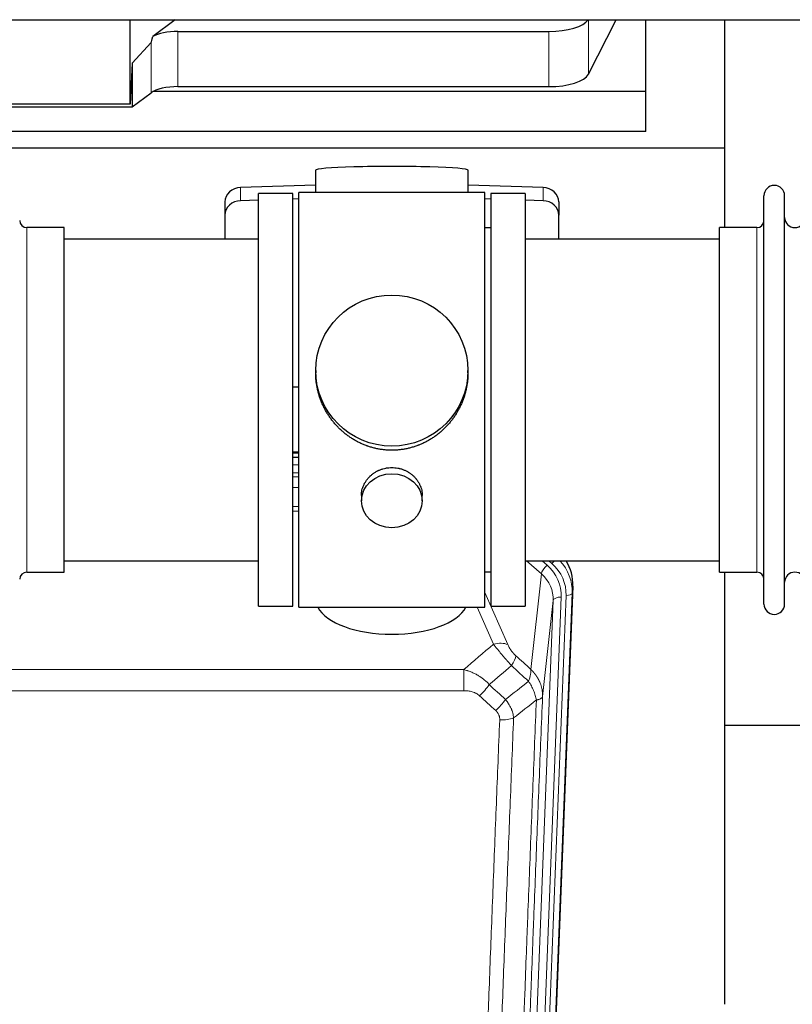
# Model space of a CAD drawing. Header units: inches. Extents: x 0 to 23760, y -13 to 16800.
# Tile 27 of 217: x 4750 to 5132, y 6473 to 6959. Entities that reach past the tile are written whole.
import ezdxf

# ---------------------------------------------------------------- set-up
doc = ezdxf.new("R2010")
doc.units = ezdxf.units.IN
doc.layers.add('254', color=7, linetype='Continuous', true_color=0xffffff)

msp = doc.modelspace()

# ---------------------------------------------------------------- linework, layer by layer
at = {"layer": '254', "color": 2, "linetype": 'Continuous', "lineweight": 25}
for p, q in [((4207.817, 6959.418), (6633.31, 6959.418)), ((4804.653, 6917.662), (4804.653, 6959.418)), ((4826.952, 6959.419), (4815.788, 6951.035)), ((5031.291, 6932.528), (5044.973, 6959.419)), ((5059.685, 6923.988), (5059.685, 6959.419)), ((5098.685, 6895.874), (5098.685, 6959.418)), ((4828.269, 6953.591), (5011.659, 6953.591)), ((4814.952, 6948.129), (4805.634, 6937.983)), ((4805.634, 6937.983), (4804.653, 6917.662)), ((4805.634, 6937.983), (4805.634, 6916.359)), ((4828.269, 6926.337), (5011.659, 6926.337)), ((4805.634, 6916.359), (4814.952, 6923.238)), ((5059.685, 6923.988), (4816.17, 6923.988)), ((5059.685, 6904.185), (5059.685, 6923.988)), ((4713.698, 6916.359), (4805.634, 6916.359)), ((4804.653, 6917.662), (4714.618, 6917.662)), ((5059.685, 6904.185), (4629.685, 6904.185)), ((5098.685, 6895.874), (4610.685, 6895.874)), ((5098.685, 6856.674), (5098.685, 6895.874)), ((4896.36, 6885.018), (4896.36, 6873.955)), ((4971.689, 6873.955), (4971.689, 6885.018)), ((4896.361, 6877.591), (4859.245, 6876.442)), ((5008.804, 6876.442), (4971.687, 6877.591)), ((4885.024, 6873.525), (4868.024, 6873.525)), ((4868.024, 6669.525), (4868.024, 6873.525)), ((4885.024, 6669.525), (4885.024, 6873.525)), ((4932.735, 6873.955), (4888.024, 6873.955)), ((4888.024, 6669.095), (4888.024, 6873.955)), ((4980.024, 6873.955), (4932.735, 6873.955)), ((4980.024, 6669.095), (4980.024, 6873.955)), ((5000.024, 6873.525), (4983.024, 6873.525)), ((4983.024, 6873.525), (4983.024, 6669.525)), ((5000.024, 6873.525), (5000.024, 6669.525)), ((5118.024, 6861.024), (5118.024, 6872.425)), ((5128.224, 6861.024), (5128.224, 6872.425)), ((4851.524, 6869.35), (4851.524, 6862.885)), ((4868.025, 6870.249), (4859.245, 6869.977)), ((4888.025, 6870.869), (4885.025, 6870.776)), ((4983.024, 6870.776), (4980.024, 6870.869)), ((5008.804, 6869.977), (5000.024, 6870.249)), ((5016.524, 6869.35), (5016.524, 6862.885)), ((4851.524, 6862.885), (4851.524, 6851.024)), ((5016.524, 6851.024), (5016.524, 6862.885)), ((4772.024, 6856.675), (4753.524, 6856.675)), ((4772.024, 6686.375), (4772.024, 6856.675)), ((4983.024, 6856.525), (4980.024, 6856.525)), ((5114.524, 6856.675), (5096.024, 6856.675)), ((5096.024, 6847.054), (5096.024, 6856.675)), ((5118.024, 6670.625), (5118.024, 6861.024)), ((5128.224, 6670.625), (5128.224, 6861.024)), ((4868.024, 6851.025), (4772.024, 6851.025)), ((5096.024, 6851.025), (5000.024, 6851.025)), ((5096.024, 6686.375), (5096.024, 6847.054)), ((4896.385, 6786.013), (4896.385, 6784.876)), ((4971.664, 6784.875), (4971.664, 6786.013)), ((4885.025, 6778.014), (4888.025, 6777.921)), ((4888.023, 6745.643), (4885.024, 6745.643)), ((4885.022, 6743.139), (4888.021, 6743.139)), ((4918.977, 6724.24), (4918.977, 6721.656)), ((4949.072, 6721.656), (4949.072, 6724.229)), ((4772.024, 6692.025), (4868.024, 6692.025)), ((5000.024, 6692.025), (5096.024, 6692.025)), ((4753.524, 6686.375), (4772.024, 6686.375)), ((4980.024, 6686.525), (4983.024, 6686.525)), ((5096.024, 6686.375), (5114.524, 6686.375)), ((5098.685, 6472.806), (5098.685, 6686.37)), ((5023.546, 6679.522), (5010.429, 6346.321)), ((4868.024, 6669.525), (4885.024, 6669.525)), ((4888.024, 6669.095), (4980.024, 6669.095)), ((4983.024, 6669.525), (5000.024, 6669.525)), ((5170.718, 6610.65), (5098.737, 6610.65))]:
    msp.add_line(p, q, dxfattribs=at)
at = {"layer": '254', "color": 110, "linetype": 'Continuous', "lineweight": 13}
for p, q in [((5031.291, 6959.418), (5031.291, 6932.528)), ((4828.269, 6953.591), (4828.269, 6926.337)), ((5011.659, 6953.591), (5011.659, 6926.337)), ((4814.952, 6948.129), (4814.952, 6923.238)), ((4859.245, 6876.442), (4859.245, 6869.977)), ((5008.804, 6876.442), (5008.804, 6869.977)), ((4753.524, 6686.375), (4753.524, 6856.675)), ((5114.524, 6847.054), (5114.524, 6856.675)), ((5114.524, 6686.375), (5114.524, 6847.054)), ((4888.023, 6745.253), (4885.024, 6745.253)), ((4885.022, 6739.501), (4888.023, 6739.501)), ((4888.023, 6735.531), (4885.022, 6735.531)), ((4885.023, 6733.44), (4888.022, 6733.44)), ((4888.022, 6728.146), (4885.023, 6728.146)), ((4885.024, 6718.888), (4888.023, 6718.888)), ((4888.023, 6716.444), (4885.024, 6716.444)), ((5007.95, 6685.547), (5000.648, 6692.025)), ((5010.775, 6689.803), (5008.27, 6692.025)), ((5013.167, 6690.639), (5011.604, 6692.025)), ((5002.726, 6638.348), (5007.95, 6685.547)), ((5023.546, 6679.522), (5023.166, 6676.084)), ((4980.024, 6676.277), (4991.299, 6650.598)), ((5000.722, 6340.508), (5013.788, 6672.402)), ((5017.78, 6674.029), (5004.714, 6342.135)), ((5007.061, 6341.842), (5020.172, 6674.864)), ((5013.788, 6672.402), (5008.54, 6624.996)), ((5023.166, 6676.084), (5010.055, 6343.062)), ((4984.237, 6650.748), (4976.182, 6669.095)), ((4736.438, 6638.228), (4969.611, 6638.228)), ((4969.611, 6627.796), (4969.611, 6638.228)), ((4969.611, 6627.796), (4736.438, 6627.796))]:
    msp.add_line(p, q, dxfattribs=at)
at = {"layer": '254', "color": 2, "linetype": 'Continuous', "lineweight": 25}
for centre, radius, start, end in [((5123.124, 6872.425), 5.1, 0, 180), ((5133.224, 6861.675), 5, 180, 0), ((4753.524, 6860.175), 3.5, 180, 270), ((5114.524, 6860.175), 3.5, 270, 0), ((4753.524, 6682.875), 3.5, 90, 180), ((5114.524, 6682.875), 3.5, 0, 90), ((5133.224, 6681.375), 5, 0, 180), ((5123.124, 6670.625), 5.1, 180, 0)]:
    msp.add_arc(centre, radius, start, end, dxfattribs=at)
for centre, major_axis, ratio, start_param, end_param in [((5011.659, 6961.245), (-20, 0), 0.3826834, 1.5707963, 2.9006165), ((4828.269, 7294.361), (-13.469, -346.314), 0.0190642, 0.0224463, 0.1321927), ((4828.269, 6947.851), (15, 0), 0.3826834, 1.5707963, 2.5536377), ((5011.659, 6933.991), (-20, 0), 0.3826834, 1.5707963, 2.9492947), ((4828.269, 6920.597), (15, 0), 0.3826834, 1.5707963, 2.6633841), ((4934.024, 6885.018), (37.664, 0), 0.0504434, 0, 3.1415927), ((4859.524, 6869.35), (8, 0), 0.8870108, 1.6057029, 3.1415927), ((5008.524, 6869.35), (8, 0), 0.8870108, 0, 1.5358897), ((4859.524, 6862.885), (8, 0), 0.8870108, 1.6057029, 3.1415927), ((5008.524, 6862.885), (8, 0), 0.8870108, 0, 1.5358897), ((4996.525, 6680.331), (-27.038, -0.124), 0.8859493, 3.102669, 3.6464193), ((4934.024, 6673.066), (37.64, 0), 0.4617486, 3.372107, 6.0525728)]:
    msp.add_ellipse(centre, major_axis=major_axis, ratio=ratio, start_param=start_param, end_param=end_param, dxfattribs=at)
for centre, major_axis, ratio in [((4934.024, 6786.013), (37.64, 0), 0.9914449), ((4934.024, 6721.656), (-15.048, 0), 0.8870108)]:
    msp.add_ellipse(centre, major_axis=major_axis, ratio=ratio, dxfattribs=at)
at = {"layer": '254', "color": 110, "linetype": 'Continuous', "lineweight": 13}
for centre, major_axis, ratio, start_param, end_param in [((5013.167, 6692.024), (1.991, 2.244), 0.3265056, 4.3596844, 4.9945095), ((4996.153, 6676.968), (27.029, -0.244), 0.8851019, 6.2564288, 6.9740615), ((5010.775, 6687.956), (2.654, 2.992), 0.3265056, 1.2180917, 2.7365282), ((4993.761, 6674.747), (-24.034, -0.11), 0.8859493, 3.102669, 3.9217821), ((4996.153, 6675.583), (-24.034, -0.11), 0.8859493, 3.102669, 3.9217821), ((4993.761, 6672.9), (-20.033, -0.591), 0.8872905, 3.0803315, 3.8994446), ((5017.78, 6672.182), (3.997, -0.157), 0.4614673, 1.5889619, 3.1073983), ((5020.172, 6676.25), (2.998, -0.118), 0.4614673, 4.7305545, 6.248991), ((4984.237, 6644.576), (-9.156, -4.02), 0.5833249, 3.617995, 4.4616661), ((4988.325, 6638.978), (-6.719, -7.407), 0.3029797, 1.994528, 2.7400357), ((4977.369, 6629.591), (-6.736, -7.391), 0.3030979, 1.2497453, 1.9956357), ((4985.378, 6622.298), (6.729, 7.397), 0.3051216, 4.388767, 5.1358022), ((4987.35, 6617.705), (-9.992, 0.404), 0.431453, 1.5882535, 2.3480729)]:
    msp.add_ellipse(centre, major_axis=major_axis, ratio=ratio, start_param=start_param, end_param=end_param, dxfattribs=at)
at = {"layer": '254', "color": 2, "linetype": 'Continuous', "lineweight": 25}
for points, knots in [([(4934.024, 6746.641), (4933.397, 6746.641), (4932.147, 6746.674), (4930.29, 6746.819), (4928.451, 6747.058), (4926.627, 6747.39), (4924.821, 6747.816), (4923.628, 6748.161), (4922.737, 6748.444), (4922.441, 6748.543), (4922.071, 6748.67), (4921.998, 6748.696), (4921.85, 6748.748), (4921.629, 6748.827), (4920.824, 6749.123), (4919.529, 6749.646), (4917.847, 6750.425), (4916.21, 6751.284), (4914.616, 6752.223), (4913.067, 6753.24), (4912.063, 6753.972), (4911.445, 6754.446), (4911.321, 6754.542), (4911.077, 6754.734), (4910.711, 6755.025), (4910.353, 6755.322), (4909.643, 6755.923), (4908.719, 6756.745), (4907.397, 6758.039), (4906.14, 6759.393), (4904.945, 6760.808), (4904.192, 6761.791), (4903.643, 6762.545), (4903.372, 6762.925), (4903.108, 6763.312), (4902.933, 6763.571), (4902.846, 6763.701), (4902.416, 6764.354), (4901.756, 6765.411), (4900.848, 6767.034), (4900.02, 6768.693), (4899.272, 6770.388), (4898.605, 6772.119), (4898.215, 6773.297), (4897.943, 6774.191), (4897.812, 6774.64), (4897.669, 6775.168), (4897.609, 6775.395), (4897.57, 6775.547), (4897.551, 6775.623), (4897.378, 6776.307), (4897.104, 6777.524), (4896.784, 6779.354), (4896.555, 6781.188), (4896.417, 6783.026), (4896.385, 6784.274), (4896.385, 6784.909), (4896.385, 6784.929)], [0, 0, 0, 0, 0.0312188, 0.0624376, 0.0936563, 0.1248751, 0.1560939, 0.1873127, 0.1873127, 0.2029221, 0.2029221, 0.2068244, 0.2068244, 0.2107268, 0.2185315, 0.2497502, 0.280969, 0.3121878, 0.3434066, 0.3746254, 0.4058442, 0.4058442, 0.4136489, 0.4136489, 0.4214535, 0.4370629, 0.4370629, 0.4682817, 0.4995005, 0.5307193, 0.5619381, 0.5931568, 0.5931568, 0.6087662, 0.6165709, 0.6165709, 0.6243756, 0.6243756, 0.6555944, 0.6868132, 0.718032, 0.7492507, 0.7804695, 0.8116883, 0.8116883, 0.8272977, 0.8351024, 0.8390047, 0.8390047, 0.8429071, 0.8429071, 0.8741259, 0.9053447, 0.9365634, 0.9677822, 0.999001, 1, 1, 1, 1]), ([(4971.664, 6784.923), (4971.664, 6784.911), (4971.664, 6784.283), (4971.633, 6783.042), (4971.496, 6781.202), (4971.267, 6779.364), (4971.053, 6778.141), (4970.87, 6777.224), (4970.788, 6776.842), (4970.701, 6776.461), (4970.666, 6776.308), (4970.648, 6776.232), (4970.593, 6776.003), (4970.407, 6775.243), (4970.031, 6773.891), (4969.445, 6772.123), (4968.777, 6770.389), (4968.027, 6768.688), (4967.194, 6767.021), (4966.584, 6765.932), (4966.185, 6765.259), (4966.104, 6765.124), (4965.941, 6764.857), (4965.695, 6764.458), (4965.442, 6764.065), (4964.929, 6763.285), (4964.221, 6762.266), (4963.093, 6760.795), (4961.898, 6759.381), (4960.637, 6758.024), (4959.751, 6757.158), (4959.07, 6756.523), (4958.725, 6756.209), (4958.373, 6755.901), (4958.137, 6755.696), (4958.019, 6755.595), (4957.424, 6755.092), (4956.457, 6754.314), (4954.96, 6753.225), (4953.416, 6752.212), (4951.825, 6751.276), (4950.187, 6750.418), (4949.063, 6749.898), (4948.207, 6749.528), (4947.776, 6749.348), (4947.341, 6749.175), (4947.122, 6749.09), (4947.049, 6749.062), (4946.903, 6749.007), (4946.245, 6748.759), (4944.996, 6748.328), (4943.214, 6747.812), (4941.413, 6747.389), (4939.595, 6747.058), (4937.758, 6746.819), (4936.521, 6746.722), (4935.588, 6746.674), (4935.121, 6746.656), (4934.573, 6746.645), (4934.338, 6746.643), (4934.181, 6746.642), (4934.103, 6746.641), (4934.024, 6746.641)], [0, 0, 0, 0, 0.0006246, 0.0318551, 0.0630856, 0.0943161, 0.1255465, 0.1255465, 0.1411618, 0.1450656, 0.1450656, 0.1489694, 0.1489694, 0.156777, 0.1880075, 0.219238, 0.2504685, 0.2816989, 0.3129294, 0.3441599, 0.3441599, 0.3519675, 0.3519675, 0.3597751, 0.3753904, 0.3753904, 0.4066209, 0.4378513, 0.4690818, 0.5003123, 0.5315428, 0.5315428, 0.547158, 0.5549656, 0.5549656, 0.5627733, 0.5627733, 0.5940037, 0.6252342, 0.6564647, 0.6876952, 0.7189257, 0.7501562, 0.7501562, 0.7657714, 0.773579, 0.773579, 0.7774828, 0.7774828, 0.7813866, 0.8126171, 0.8438476, 0.8750781, 0.9063086, 0.937539, 0.9687695, 0.9687695, 0.9843848, 0.9921924, 0.9960962, 0.9960962, 1, 1, 1, 1]), ([(4918.977, 6724.238), (4918.977, 6724.668), (4919.001, 6725.101), (4919.061, 6725.647), (4919.074, 6725.758), (4919.105, 6725.978), (4919.155, 6726.309), (4919.218, 6726.636), (4919.362, 6727.288), (4919.482, 6727.718), (4919.766, 6728.569), (4919.932, 6728.99), (4920.215, 6729.614), (4920.315, 6729.821), (4920.448, 6730.078), (4920.474, 6730.13), (4920.529, 6730.232), (4920.611, 6730.385), (4920.697, 6730.536), (4920.988, 6731.036), (4921.24, 6731.424), (4921.784, 6732.177), (4922.076, 6732.542), (4922.543, 6733.072), (4922.703, 6733.246), (4922.952, 6733.501), (4923.078, 6733.628), (4923.207, 6733.753), (4923.293, 6733.836), (4923.337, 6733.877), (4923.731, 6734.246), (4924.096, 6734.556), (4924.854, 6735.141), (4925.247, 6735.416), (4926.061, 6735.931), (4926.482, 6736.17), (4927.026, 6736.446), (4927.136, 6736.5), (4927.357, 6736.606), (4927.469, 6736.658), (4927.805, 6736.809), (4928.031, 6736.904), (4928.714, 6737.173), (4929.176, 6737.331), (4930.114, 6737.603), (4930.59, 6737.717), (4931.314, 6737.855), (4931.557, 6737.896), (4931.924, 6737.948), (4932.047, 6737.964), (4932.232, 6737.986), (4932.294, 6737.993), (4932.417, 6738.006), (4932.479, 6738.013), (4933.035, 6738.065), (4933.527, 6738.088), (4934.51, 6738.089), (4935, 6738.066), (4935.978, 6737.975), (4936.465, 6737.906), (4937.073, 6737.791), (4937.194, 6737.766), (4937.437, 6737.715), (4937.799, 6737.633), (4938.156, 6737.538), (4938.863, 6737.334), (4939.325, 6737.177), (4940.231, 6736.821), (4940.675, 6736.622), (4941.327, 6736.292), (4941.542, 6736.177), (4941.86, 6735.997), (4941.966, 6735.935), (4942.176, 6735.81), (4942.279, 6735.746), (4942.793, 6735.423), (4943.187, 6735.147), (4943.945, 6734.563), (4944.308, 6734.255), (4945.002, 6733.607), (4945.333, 6733.267), (4945.688, 6732.866), (4945.727, 6732.821), (4945.804, 6732.731), (4945.919, 6732.596), (4946.181, 6732.277), (4946.394, 6731.997), (4946.804, 6731.431), (4947.056, 6731.044), (4947.519, 6730.251), (4947.729, 6729.844), (4948.013, 6729.22), (4948.103, 6729.01), (4948.229, 6728.691), (4948.269, 6728.584), (4948.347, 6728.37), (4948.385, 6728.263), (4948.564, 6727.728), (4948.684, 6727.297), (4948.876, 6726.431), (4948.949, 6725.996), (4949.022, 6725.339), (4949.041, 6725.12), (4949.059, 6724.79), (4949.066, 6724.625), (4949.07, 6724.46), (4949.072, 6724.349), (4949.072, 6724.294), (4949.072, 6724.236), (4949.072, 6724.234), (4949.072, 6724.231)], [0, 0, 0, 0, 0.0308202, 0.0308202, 0.0386347, 0.0386347, 0.0464491, 0.062078, 0.062078, 0.0933358, 0.0933358, 0.1245936, 0.1245936, 0.1402226, 0.1402226, 0.1441298, 0.1441298, 0.148037, 0.1558515, 0.1558515, 0.1871093, 0.1871093, 0.2183671, 0.2183671, 0.233996, 0.233996, 0.2418105, 0.2457177, 0.2457177, 0.2496249, 0.2496249, 0.2808827, 0.2808827, 0.3121405, 0.3121405, 0.3433983, 0.3433983, 0.3512128, 0.3512128, 0.3590273, 0.3590273, 0.3746562, 0.3746562, 0.405914, 0.405914, 0.4371718, 0.4371718, 0.4528007, 0.4528007, 0.4606152, 0.4606152, 0.4645224, 0.4645224, 0.4684296, 0.4684296, 0.4996874, 0.4996874, 0.5309452, 0.5309452, 0.5622031, 0.5622031, 0.5700175, 0.5700175, 0.577832, 0.5934609, 0.5934609, 0.6247187, 0.6247187, 0.6559765, 0.6559765, 0.6716054, 0.6716054, 0.6794199, 0.6794199, 0.6872343, 0.6872343, 0.7184921, 0.7184921, 0.7497499, 0.7497499, 0.7810078, 0.7810078, 0.784915, 0.784915, 0.7888222, 0.7966367, 0.8122656, 0.8122656, 0.8435234, 0.8435234, 0.8747812, 0.8747812, 0.8904101, 0.8904101, 0.8982246, 0.8982246, 0.906039, 0.906039, 0.9372968, 0.9372968, 0.9685546, 0.9685546, 0.9841835, 0.9841835, 0.991998, 0.9959052, 0.9959052, 0.9998125, 0.9998125, 1, 1, 1, 1])]:
    msp.add_open_spline(points, degree=3, knots=knots, dxfattribs=at)
at = {"layer": '254', "color": 110, "linetype": 'Continuous', "lineweight": 13}
for points in [[(4969.611, 6638.228), (4974.483, 6642.403), (4979.358, 6646.577), (4984.237, 6650.748)], [(4995.386, 6645), (4997.832, 6642.781), (5000.279, 6640.563), (5002.726, 6638.348)], [(4993.133, 6640.168), (4989.482, 6637.039), (4985.833, 6633.909), (4982.187, 6630.777)], [(5001.62, 6632.461), (4998.791, 6635.028), (4995.962, 6637.597), (4993.133, 6640.168)], [(4982.187, 6630.777), (4984.858, 6628.338), (4987.529, 6625.901), (4990.2, 6623.466)], [(4990.2, 6623.466), (4994.009, 6626.46), (4997.815, 6629.458), (5001.62, 6632.461)], [(4985.378, 6618), (4982.708, 6620.438), (4980.038, 6622.878), (4977.369, 6625.321)], [(5005.485, 6623.216), (5001.736, 6620.255), (4997.986, 6617.3), (4994.233, 6614.348)]]:
    msp.add_open_spline(points, degree=3, dxfattribs=at)
for points, knots in [([(4984.237, 6650.748), (4984.559, 6650.347), (4984.89, 6649.938), (4985.567, 6649.105), (4985.914, 6648.681), (4986.448, 6648.032), (4986.628, 6647.813), (4986.902, 6647.483), (4986.994, 6647.372), (4987.132, 6647.205), (4987.179, 6647.149), (4987.271, 6647.037), (4987.318, 6646.982), (4987.736, 6646.479), (4988.487, 6645.581), (4989.252, 6644.675), (4989.831, 6643.994), (4990.025, 6643.766), (4990.317, 6643.424), (4990.414, 6643.309), (4990.561, 6643.138), (4990.61, 6643.081), (4990.708, 6642.966), (4990.757, 6642.909), (4991.197, 6642.396), (4991.587, 6641.944), (4992.362, 6641.049), (4992.748, 6640.606), (4993.133, 6640.168)], [0, 0, 0, 0, 0.125, 0.125, 0.25, 0.25, 0.3125, 0.3125, 0.34375, 0.34375, 0.359375, 0.359375, 0.375, 0.375, 0.5, 0.625, 0.625, 0.6875, 0.6875, 0.71875, 0.71875, 0.734375, 0.734375, 0.75, 0.75, 0.875, 0.875, 1, 1, 1, 1]), ([(4995.386, 6645), (4995.167, 6645.199), (4994.95, 6645.405), (4994.524, 6645.835), (4994.315, 6646.057), (4994.057, 6646.346), (4994.005, 6646.404), (4993.904, 6646.521), (4993.753, 6646.697), (4993.607, 6646.874), (4993.32, 6647.231), (4993.138, 6647.471), (4992.788, 6647.956), (4992.621, 6648.201), (4992.441, 6648.479), (4992.421, 6648.51), (4992.382, 6648.572), (4992.324, 6648.664), (4992.191, 6648.879), (4992.084, 6649.062), (4991.876, 6649.424), (4991.748, 6649.663), (4991.51, 6650.134), (4991.4, 6650.367), (4991.299, 6650.598)], [0, 0, 0, 0, 0.125, 0.125, 0.25, 0.25, 0.28125, 0.28125, 0.3125, 0.375, 0.375, 0.5, 0.5, 0.625, 0.625, 0.640625, 0.640625, 0.65625, 0.6875, 0.75, 0.75, 0.875, 0.875, 1, 1, 1, 1]), ([(4969.611, 6638.228), (4970.208, 6638.076), (4970.876, 6637.882), (4971.54, 6637.662), (4971.687, 6637.612), (4971.761, 6637.587), (4971.981, 6637.511), (4972.128, 6637.458), (4972.565, 6637.298), (4972.855, 6637.187), (4973.717, 6636.837), (4974.282, 6636.585), (4975.395, 6636.04), (4975.942, 6635.747), (4976.748, 6635.277), (4977.147, 6635.034), (4977.541, 6634.779), (4977.737, 6634.65), (4977.802, 6634.606), (4977.932, 6634.518), (4977.996, 6634.474), (4978.575, 6634.075), (4979.072, 6633.703), (4980.027, 6632.926), (4980.486, 6632.52), (4981.365, 6631.675), (4981.786, 6631.235), (4982.187, 6630.777)], [0, 0, 0, 0, 0.125, 0.140625, 0.140625, 0.15625, 0.15625, 0.1875, 0.1875, 0.25, 0.25, 0.375, 0.375, 0.5, 0.5, 0.5625, 0.59375, 0.59375, 0.609375, 0.609375, 0.625, 0.625, 0.75, 0.75, 0.875, 0.875, 1, 1, 1, 1]), ([(5002.726, 6638.348), (5002.772, 6637.975), (5002.781, 6637.564), (5002.74, 6636.899), (5002.718, 6636.669), (5002.655, 6636.195), (5002.615, 6635.951), (5002.519, 6635.45), (5002.462, 6635.193), (5002.333, 6634.669), (5002.261, 6634.402), (5002.101, 6633.86), (5002.014, 6633.584), (5001.827, 6633.027), (5001.726, 6632.745), (5001.62, 6632.461)], [0, 0, 0, 0, 0.25, 0.25, 0.375, 0.375, 0.5, 0.5, 0.625, 0.625, 0.75, 0.75, 0.875, 0.875, 1, 1, 1, 1]), ([(5002.726, 6638.348), (5002.743, 6638.331), (5002.777, 6638.297), (5002.828, 6638.247), (5002.88, 6638.196), (5002.931, 6638.145), (5002.982, 6638.094), (5003.032, 6638.043), (5003.083, 6637.992), (5003.133, 6637.94), (5003.184, 6637.889), (5003.234, 6637.837), (5003.284, 6637.785), (5003.334, 6637.732), (5003.383, 6637.68), (5003.433, 6637.628), (5003.482, 6637.575), (5003.531, 6637.522), (5003.58, 6637.469), (5003.629, 6637.416), (5003.677, 6637.362), (5003.726, 6637.309), (5003.774, 6637.255), (5003.822, 6637.201), (5003.87, 6637.147), (5003.918, 6637.093), (5003.965, 6637.038), (5004.013, 6636.984), (5004.06, 6636.929), (5004.107, 6636.874), (5004.154, 6636.819), (5004.201, 6636.763), (5004.247, 6636.708), (5004.293, 6636.652), (5004.339, 6636.597), (5004.385, 6636.541), (5004.431, 6636.485), (5004.477, 6636.428), (5004.522, 6636.372), (5004.567, 6636.315), (5004.612, 6636.259), (5004.657, 6636.202), (5004.701, 6636.145), (5004.746, 6636.088), (5004.79, 6636.03), (5004.834, 6635.973), (5004.878, 6635.915), (5004.921, 6635.857), (5004.965, 6635.799), (5005.008, 6635.741), (5005.051, 6635.683), (5005.093, 6635.624), (5005.136, 6635.566), (5005.178, 6635.507), (5005.22, 6635.448), (5005.262, 6635.389), (5005.304, 6635.33), (5005.346, 6635.27), (5005.387, 6635.211), (5005.428, 6635.151), (5005.469, 6635.091), (5005.509, 6635.031), (5005.55, 6634.971), (5005.59, 6634.911), (5005.63, 6634.85), (5005.67, 6634.789), (5005.709, 6634.729), (5005.749, 6634.668), (5005.788, 6634.607), (5005.826, 6634.546), (5005.865, 6634.484), (5005.903, 6634.423), (5005.942, 6634.361), (5005.98, 6634.299), (5006.017, 6634.237), (5006.055, 6634.175), (5006.092, 6634.113), (5006.129, 6634.051), (5006.166, 6633.988), (5006.202, 6633.926), (5006.239, 6633.863), (5006.275, 6633.8), (5006.31, 6633.737), (5006.346, 6633.674), (5006.381, 6633.611), (5006.416, 6633.547), (5006.451, 6633.484), (5006.486, 6633.42), (5006.52, 6633.356), (5006.554, 6633.292), (5006.588, 6633.228), (5006.622, 6633.164), (5006.655, 6633.099), (5006.688, 6633.035), (5006.721, 6632.97), (5006.753, 6632.906), (5006.786, 6632.841), (5006.818, 6632.776), (5006.849, 6632.711), (5006.881, 6632.645), (5006.912, 6632.58), (5006.943, 6632.514), (5006.974, 6632.449), (5007.005, 6632.383), (5007.035, 6632.317), (5007.065, 6632.251), (5007.094, 6632.185), (5007.124, 6632.119), (5007.322, 6631.668), (5007.656, 6630.818), (5008.044, 6629.55), (5008.33, 6628.251), (5008.508, 6626.929), (5008.551, 6626.002), (5008.551, 6625.478), (5008.55, 6625.357), (5008.548, 6625.237), (5008.545, 6625.116), (5008.542, 6625.036), (5008.54, 6624.996)], [0, 0, 0, 0, 0.0045083, 0.0090195, 0.0135338, 0.0180512, 0.0225715, 0.0270949, 0.0316214, 0.0361509, 0.0406834, 0.0452189, 0.0497575, 0.0542992, 0.0588439, 0.0633916, 0.0679424, 0.0724963, 0.0770532, 0.0816132, 0.0861762, 0.0907423, 0.0953114, 0.0998837, 0.104459, 0.1090373, 0.1136188, 0.1182033, 0.1227909, 0.1273815, 0.1319753, 0.1365721, 0.141172, 0.145775, 0.1503811, 0.1549903, 0.1596025, 0.1642179, 0.1688364, 0.1734579, 0.1780826, 0.1827103, 0.1873412, 0.1919752, 0.1966123, 0.2012524, 0.2058957, 0.2105422, 0.2151917, 0.2198443, 0.2245001, 0.229159, 0.233821, 0.2384861, 0.2431544, 0.2478258, 0.2525003, 0.2571779, 0.2618587, 0.2665427, 0.2712297, 0.2759199, 0.2806133, 0.2853097, 0.2900094, 0.2947122, 0.2994181, 0.3041272, 0.3088394, 0.3135548, 0.3182733, 0.322995, 0.3277199, 0.3324479, 0.3371791, 0.3419135, 0.346651, 0.3513917, 0.3561355, 0.3608826, 0.3656328, 0.3703861, 0.3751427, 0.3799024, 0.3846654, 0.3894315, 0.3942008, 0.3989732, 0.4037489, 0.4085278, 0.4133098, 0.4180951, 0.4228835, 0.4276751, 0.43247, 0.437268, 0.4420692, 0.4468737, 0.4516813, 0.4564922, 0.4613063, 0.4661235, 0.470944, 0.4757677, 0.4805947, 0.4854248, 0.4902582, 0.4950947, 0.4999345, 0.5888915, 0.6791125, 0.7706071, 0.8633844, 0.9574535, 0.965938, 0.9744348, 0.9829441, 0.9914659, 1, 1, 1, 1]), ([(4969.611, 6627.796), (4969.964, 6627.796), (4970.318, 6627.786), (4970.759, 6627.759), (4970.847, 6627.753), (4971.023, 6627.739), (4971.111, 6627.732), (4971.374, 6627.707), (4971.549, 6627.688), (4972.071, 6627.621), (4972.416, 6627.564), (4973.099, 6627.425), (4973.436, 6627.342), (4974.104, 6627.148), (4974.434, 6627.037), (4974.8, 6626.892), (4974.84, 6626.876), (4974.921, 6626.842), (4975.041, 6626.792), (4975.319, 6626.67), (4975.551, 6626.556), (4976.005, 6626.318), (4976.296, 6626.143), (4976.853, 6625.76), (4977.119, 6625.55), (4977.369, 6625.321)], [0, 0, 0, 0, 0.125, 0.125, 0.15625, 0.15625, 0.1875, 0.1875, 0.25, 0.25, 0.375, 0.375, 0.5, 0.5, 0.625, 0.625, 0.640625, 0.640625, 0.65625, 0.6875, 0.75, 0.75, 0.875, 0.875, 1, 1, 1, 1]), ([(5001.62, 6632.461), (5002.123, 6631.713), (5002.585, 6630.947), (5003.211, 6629.784), (5003.409, 6629.395), (5003.781, 6628.614), (5003.956, 6628.223), (5004.443, 6627.049), (5004.721, 6626.267), (5005.178, 6624.723), (5005.356, 6623.96), (5005.485, 6623.216)], [0, 0, 0, 0, 0.25, 0.25, 0.375, 0.375, 0.5, 0.5, 0.75, 0.75, 1, 1, 1, 1]), ([(4990.2, 6623.466), (4990.491, 6623.122), (4990.768, 6622.771), (4991.097, 6622.323), (4991.161, 6622.233), (4991.29, 6622.052), (4991.353, 6621.961), (4991.539, 6621.688), (4991.66, 6621.505), (4992.009, 6620.951), (4992.444, 6620.205), (4992.817, 6619.442), (4993.072, 6618.863), (4993.154, 6618.669), (4993.27, 6618.376), (4993.308, 6618.278), (4993.381, 6618.082), (4993.417, 6617.984), (4993.589, 6617.493), (4993.71, 6617.101), (4993.917, 6616.315), (4994.09, 6615.529), (4994.197, 6614.742), (4994.233, 6614.348)], [0, 0, 0, 0, 0.125, 0.125, 0.15625, 0.15625, 0.1875, 0.1875, 0.25, 0.25, 0.375, 0.5, 0.5, 0.5625, 0.5625, 0.59375, 0.59375, 0.625, 0.625, 0.75, 0.75, 0.875, 1, 1, 1, 1]), ([(4993.256, 6299.319), (4993.312, 6300.931), (4993.367, 6302.545), (4993.48, 6305.774), (4993.648, 6310.621), (4994.044, 6321.956), (4994.387, 6331.716), (4995.08, 6351.292), (4996.021, 6377.548), (4997.479, 6417.393), (4998.483, 6444.264), (4999.057, 6459.465), (4999.121, 6461.155), (4999.249, 6464.538), (4999.442, 6469.615), (4999.893, 6481.486), (5000.285, 6491.701), (5000.613, 6500.235), (5000.679, 6501.943), (5000.811, 6505.361), (5001.009, 6510.491), (5001.474, 6522.483), (5001.877, 6532.799), (5002.689, 6553.481), (5003.786, 6581.189), (5004.914, 6609.163), (5005.485, 6623.216)], [0, 0, 0, 0, 0.015625, 0.015625, 0.03125, 0.0625, 0.125, 0.125, 0.25, 0.375, 0.5, 0.5, 0.515625, 0.515625, 0.53125, 0.5625, 0.625, 0.625, 0.640625, 0.640625, 0.65625, 0.6875, 0.75, 0.75, 0.875, 1, 1, 1, 1]), ([(5008.54, 6624.996), (5007.971, 6610.996), (5006.846, 6583.129), (5005.752, 6555.525), (5004.943, 6534.921), (5004.541, 6524.644), (5004.077, 6512.697), (5003.879, 6507.586), (5003.748, 6504.181), (5003.682, 6502.48), (5003.354, 6493.978), (5002.964, 6483.802), (5002.514, 6471.976), (5002.322, 6466.918), (5002.194, 6463.548), (5002.13, 6461.864), (5001.558, 6446.72), (5000.557, 6419.952), (4999.102, 6380.258), (4997.696, 6341.024), (4996.79, 6315.175), (4996.345, 6302.328)], [0, 0, 0, 0, 0.125, 0.25, 0.25, 0.3125, 0.34375, 0.359375, 0.359375, 0.375, 0.375, 0.4375, 0.46875, 0.484375, 0.484375, 0.5, 0.5, 0.625, 0.75, 0.875, 1, 1, 1, 1]), ([(5005.485, 6623.216), (5005.711, 6623.252), (5005.928, 6623.294), (5006.338, 6623.39), (5006.532, 6623.443), (5006.896, 6623.559), (5007.066, 6623.623), (5007.38, 6623.758), (5007.525, 6623.831), (5007.786, 6623.984), (5007.903, 6624.065), (5008.109, 6624.234), (5008.198, 6624.323), (5008.421, 6624.597), (5008.511, 6624.792), (5008.54, 6624.996)], [0, 0, 0, 0, 0.125, 0.125, 0.25, 0.25, 0.375, 0.375, 0.5, 0.5, 0.625, 0.625, 0.75, 0.75, 1, 1, 1, 1]), ([(4985.378, 6618), (4985.544, 6617.847), (4985.702, 6617.689), (4985.888, 6617.481), (4985.925, 6617.439), (4985.997, 6617.355), (4986.033, 6617.312), (4986.137, 6617.183), (4986.204, 6617.095), (4986.396, 6616.829), (4986.631, 6616.464), (4986.821, 6616.079), (4986.947, 6615.782), (4986.987, 6615.682), (4987.041, 6615.53), (4987.059, 6615.479), (4987.092, 6615.377), (4987.108, 6615.325), (4987.184, 6615.068), (4987.232, 6614.861), (4987.305, 6614.444), (4987.329, 6614.235), (4987.356, 6613.813), (4987.358, 6613.601), (4987.35, 6613.388)], [0, 0, 0, 0, 0.125, 0.125, 0.15625, 0.15625, 0.1875, 0.1875, 0.25, 0.25, 0.375, 0.5, 0.5, 0.5625, 0.5625, 0.59375, 0.59375, 0.625, 0.625, 0.75, 0.75, 0.875, 0.875, 1, 1, 1, 1]), ([(4975.391, 6294.385), (4975.829, 6307.098), (4976.719, 6332.676), (4977.64, 6358.556), (4978.342, 6378.079), (4978.578, 6384.605), (4979.054, 6397.696), (4979.294, 6404.26), (4980.019, 6424.009), (4980.51, 6437.247), (4981.134, 6453.882), (4981.259, 6457.213), (4981.51, 6463.884), (4981.889, 6473.902), (4982.271, 6483.956), (4983.042, 6504.115), (4984.084, 6531.123), (4985.692, 6572.027), (4986.792, 6599.557), (4987.35, 6613.388)], [0, 0, 0, 0, 0.125, 0.25, 0.25, 0.3125, 0.3125, 0.375, 0.375, 0.5, 0.5, 0.53125, 0.53125, 0.5625, 0.625, 0.625, 0.75, 0.875, 1, 1, 1, 1]), ([(4994.233, 6614.348), (4993.675, 6600.535), (4992.573, 6573.04), (4990.963, 6532.188), (4989.92, 6505.214), (4989.148, 6485.081), (4988.765, 6475.039), (4988.386, 6465.034), (4988.134, 6458.372), (4988.009, 6455.045), (4987.385, 6438.431), (4986.893, 6425.211), (4986.166, 6405.487), (4985.926, 6398.931), (4985.45, 6385.857), (4985.214, 6379.338), (4984.511, 6359.84), (4983.589, 6333.993), (4982.697, 6308.448), (4982.259, 6295.751)], [0, 0, 0, 0, 0.125, 0.25, 0.375, 0.375, 0.4375, 0.46875, 0.46875, 0.5, 0.5, 0.625, 0.625, 0.6875, 0.6875, 0.75, 0.75, 0.875, 1, 1, 1, 1])]:
    msp.add_open_spline(points, degree=3, knots=knots, dxfattribs=at)

doc.saveas('drawing.dxf')
